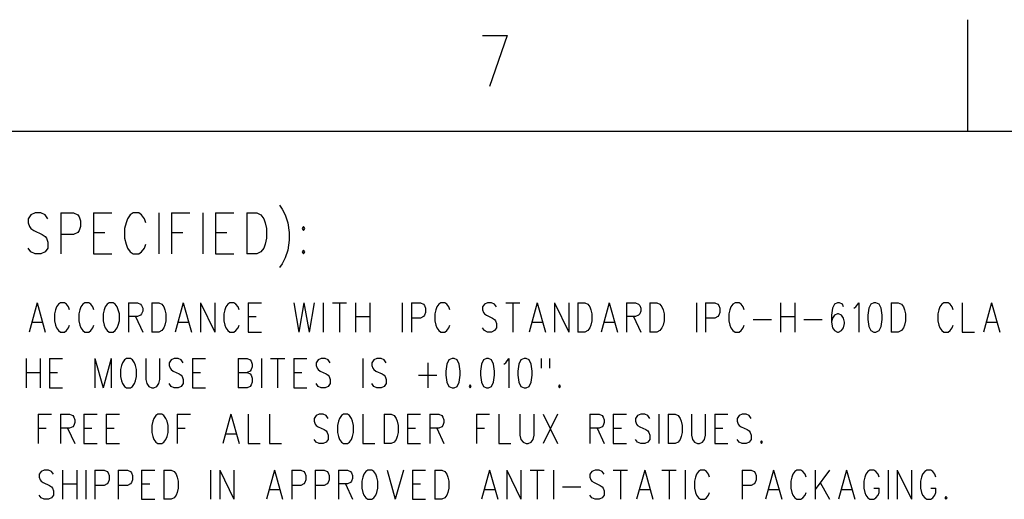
# Model space of a CAD drawing. Extents: x 0.9 to 16.1, y 0.6 to 10.4.
# Tile 6 of 21: x 2.8 to 4.8, y 9.5 to 10.4. Entities that reach past the tile are written whole.
import ezdxf

# ---------------------------------------------------------------- set-up
doc = ezdxf.new("R2010")
doc.units = 0
doc.layers.add('adt001026', color=3, linetype='CONTINUOUS')

msp = doc.modelspace()

# ---------------------------------------------------------------- linework, layer by layer
at = {"layer": 'adt001026', "color": 3}
for points in [[(4.68988, 10.19206), (4.68988, 10.41618)], [(3.71493, 10.38466), (3.76485, 10.38466)], [(3.76485, 10.38466), (3.72919, 10.28171)], [(1.10388, 10.19206), (15.89612, 10.19206)], [(2.84203, 10.01612), (2.83632, 10.02396), (2.82776, 10.02789), (2.81635, 10.02789), (2.8078, 10.02396), (2.80209, 10.01612), (2.80209, 10.00827), (2.80494, 10.00043), (2.8078, 9.99651), (2.8135, 9.99259), (2.83062, 9.98474), (2.83632, 9.98082), (2.83917, 9.9769), (2.84203, 9.96905), (2.84203, 9.95729), (2.83632, 9.94944), (2.82776, 9.94552), (2.81635, 9.94552), (2.8078, 9.94944), (2.80209, 9.95729)], [(2.8677, 10.02789), (2.8677, 9.94552)], [(2.8677, 10.02789), (2.89337, 10.02789), (2.90193, 10.02396), (2.90478, 10.02004), (2.90763, 10.0122), (2.90763, 10.00043), (2.90478, 9.99259), (2.90193, 9.98866), (2.89337, 9.98474), (2.8677, 9.98474)], [(2.93331, 10.02789), (2.93331, 9.94552)], [(2.93331, 10.02789), (2.97039, 10.02789)], [(3.03885, 10.00827), (3.036, 10.01612), (3.03029, 10.02396), (3.02459, 10.02789), (3.01318, 10.02789), (3.00747, 10.02396), (3.00177, 10.01612), (2.99891, 10.00827), (2.99606, 9.99651), (2.99606, 9.9769), (2.99891, 9.96513), (3.00177, 9.95729), (3.00747, 9.94944), (3.01318, 9.94552), (3.02459, 9.94552), (3.03029, 9.94944), (3.036, 9.95729), (3.03885, 9.96513)], [(3.06452, 10.02789), (3.06452, 9.94552)], [(3.09019, 10.02789), (3.09019, 9.94552)], [(3.09019, 10.02789), (3.12728, 10.02789)], [(3.15295, 10.02789), (3.15295, 9.94552)], [(3.17862, 10.02789), (3.17862, 9.94552)], [(3.17862, 10.02789), (3.2157, 10.02789)], [(3.24138, 10.02789), (3.24138, 9.94552)], [(3.24138, 10.02789), (3.26134, 10.02789), (3.2699, 10.02396), (3.27561, 10.01612), (3.27846, 10.00827), (3.28131, 9.99651), (3.28131, 9.9769), (3.27846, 9.96513), (3.27561, 9.95729), (3.2699, 9.94944), (3.26134, 9.94552), (3.24138, 9.94552)], [(3.30698, 10.04357), (3.31269, 10.03573), (3.31839, 10.02396), (3.3241, 10.00827), (3.32695, 9.98866), (3.32695, 9.97297), (3.3241, 9.95336), (3.31839, 9.93767)], [(2.93331, 9.98866), (2.95613, 9.98866)], [(3.09019, 9.98866), (3.11301, 9.98866)], [(3.17862, 9.98866), (3.20144, 9.98866)], [(3.35548, 10.00043), (3.35262, 9.99651), (3.35548, 9.99259), (3.35833, 9.99651), (3.35548, 10.00043)], [(3.35548, 9.95336), (3.35262, 9.94944), (3.35548, 9.94552), (3.35833, 9.94944), (3.35548, 9.95336)], [(2.93331, 9.94552), (2.97039, 9.94552)], [(3.17862, 9.94552), (3.2157, 9.94552)], [(3.31839, 9.93767), (3.31269, 9.92591), (3.30698, 9.91806)], [(2.82043, 9.84746), (2.80413, 9.78863)], [(2.82043, 9.84746), (2.83673, 9.78863)], [(2.88563, 9.83346), (2.88359, 9.83906), (2.87952, 9.84466), (2.87544, 9.84746), (2.86729, 9.84746), (2.86322, 9.84466), (2.85914, 9.83906), (2.8571, 9.83346), (2.85507, 9.82505), (2.85507, 9.81104), (2.8571, 9.80264), (2.85914, 9.79704), (2.86322, 9.79143), (2.86729, 9.78863), (2.87544, 9.78863), (2.87952, 9.79143), (2.88359, 9.79704), (2.88563, 9.80264)], [(2.93453, 9.83346), (2.93249, 9.83906), (2.92842, 9.84466), (2.92434, 9.84746), (2.91619, 9.84746), (2.91212, 9.84466), (2.90804, 9.83906), (2.906, 9.83346), (2.90397, 9.82505), (2.90397, 9.81104), (2.906, 9.80264), (2.90804, 9.79704), (2.91212, 9.79143), (2.91619, 9.78863), (2.92434, 9.78863), (2.92842, 9.79143), (2.93249, 9.79704), (2.93453, 9.80264)], [(2.96509, 9.84746), (2.96102, 9.84466), (2.95694, 9.83906), (2.9549, 9.83346), (2.95287, 9.82505), (2.95287, 9.81104), (2.9549, 9.80264), (2.95694, 9.79704), (2.96102, 9.79143), (2.96509, 9.78863), (2.97324, 9.78863), (2.97732, 9.79143), (2.98139, 9.79704), (2.98343, 9.80264), (2.98547, 9.81104), (2.98547, 9.82505), (2.98343, 9.83346), (2.98139, 9.83906), (2.97732, 9.84466), (2.97324, 9.84746), (2.96509, 9.84746)], [(3.0038, 9.84746), (3.0038, 9.78863)], [(3.0038, 9.84746), (3.02214, 9.84746), (3.02825, 9.84466), (3.03029, 9.84186), (3.03233, 9.83626), (3.03233, 9.83066), (3.03029, 9.82505), (3.02825, 9.82225), (3.02214, 9.81945), (3.0038, 9.81945)], [(3.05067, 9.84746), (3.05067, 9.78863)], [(3.05067, 9.84746), (3.06493, 9.84746), (3.07104, 9.84466), (3.07512, 9.83906), (3.07715, 9.83346), (3.07919, 9.82505), (3.07919, 9.81104), (3.07715, 9.80264), (3.07512, 9.79704), (3.07104, 9.79143), (3.06493, 9.78863), (3.05067, 9.78863)], [(3.11383, 9.84746), (3.09753, 9.78863)], [(3.11383, 9.84746), (3.13013, 9.78863)], [(3.14847, 9.84746), (3.14847, 9.78863)], [(3.14847, 9.84746), (3.17699, 9.78863)], [(3.17699, 9.84746), (3.17699, 9.78863)], [(3.22589, 9.83346), (3.22385, 9.83906), (3.21978, 9.84466), (3.2157, 9.84746), (3.20755, 9.84746), (3.20348, 9.84466), (3.1994, 9.83906), (3.19737, 9.83346), (3.19533, 9.82505), (3.19533, 9.81104), (3.19737, 9.80264), (3.1994, 9.79704), (3.20348, 9.79143), (3.20755, 9.78863), (3.2157, 9.78863), (3.21978, 9.79143), (3.22385, 9.79704), (3.22589, 9.80264)], [(3.24423, 9.84746), (3.24423, 9.78863)], [(3.24423, 9.84746), (3.27072, 9.84746)], [(3.33592, 9.84746), (3.3461, 9.78863)], [(3.35629, 9.84746), (3.3461, 9.78863)], [(3.35629, 9.84746), (3.36648, 9.78863)], [(3.37667, 9.84746), (3.36648, 9.78863)], [(3.395, 9.84746), (3.395, 9.78863)], [(3.41334, 9.84746), (3.44187, 9.84746)], [(3.4276, 9.84746), (3.4276, 9.78863)], [(3.4602, 9.84746), (3.4602, 9.78863)], [(3.48873, 9.84746), (3.48873, 9.78863)], [(3.55393, 9.84746), (3.55393, 9.78863)], [(3.57227, 9.84746), (3.57227, 9.78863)], [(3.57227, 9.84746), (3.5906, 9.84746), (3.59672, 9.84466), (3.59875, 9.84186), (3.60079, 9.83626), (3.60079, 9.82785), (3.59875, 9.82225), (3.59672, 9.81945), (3.5906, 9.81665), (3.57227, 9.81665)], [(3.64969, 9.83346), (3.64765, 9.83906), (3.64358, 9.84466), (3.6395, 9.84746), (3.63135, 9.84746), (3.62728, 9.84466), (3.6232, 9.83906), (3.62117, 9.83346), (3.61913, 9.82505), (3.61913, 9.81104), (3.62117, 9.80264), (3.6232, 9.79704), (3.62728, 9.79143), (3.63135, 9.78863), (3.6395, 9.78863), (3.64358, 9.79143), (3.64765, 9.79704), (3.64969, 9.80264)], [(3.74342, 9.83906), (3.73934, 9.84466), (3.73323, 9.84746), (3.72508, 9.84746), (3.71897, 9.84466), (3.71489, 9.83906), (3.71489, 9.83346), (3.71693, 9.82785), (3.71897, 9.82505), (3.72304, 9.82225), (3.73527, 9.81665), (3.73934, 9.81385), (3.74138, 9.81104), (3.74342, 9.80544), (3.74342, 9.79704), (3.73934, 9.79143), (3.73323, 9.78863), (3.72508, 9.78863), (3.71897, 9.79143), (3.71489, 9.79704)], [(3.76175, 9.84746), (3.79028, 9.84746)], [(3.77602, 9.84746), (3.77602, 9.78863)], [(3.82492, 9.84746), (3.80862, 9.78863)], [(3.82492, 9.84746), (3.84122, 9.78863)], [(3.85955, 9.84746), (3.85955, 9.78863)], [(3.85955, 9.84746), (3.88808, 9.78863)], [(3.88808, 9.84746), (3.88808, 9.78863)], [(3.90642, 9.84746), (3.90642, 9.78863)], [(3.90642, 9.84746), (3.92068, 9.84746), (3.92679, 9.84466), (3.93087, 9.83906), (3.9329, 9.83346), (3.93494, 9.82505), (3.93494, 9.81104), (3.9329, 9.80264), (3.93087, 9.79704), (3.92679, 9.79143), (3.92068, 9.78863), (3.90642, 9.78863)], [(3.96958, 9.84746), (3.95328, 9.78863)], [(3.96958, 9.84746), (3.98588, 9.78863)], [(4.00422, 9.84746), (4.00422, 9.78863)], [(4.00422, 9.84746), (4.02255, 9.84746), (4.02867, 9.84466), (4.0307, 9.84186), (4.03274, 9.83626), (4.03274, 9.83066), (4.0307, 9.82505), (4.02867, 9.82225), (4.02255, 9.81945), (4.00422, 9.81945)], [(4.05108, 9.84746), (4.05108, 9.78863)], [(4.05108, 9.84746), (4.06534, 9.84746), (4.07145, 9.84466), (4.07553, 9.83906), (4.07757, 9.83346), (4.0796, 9.82505), (4.0796, 9.81104), (4.07757, 9.80264), (4.07553, 9.79704), (4.07145, 9.79143), (4.06534, 9.78863), (4.05108, 9.78863)], [(4.1448, 9.84746), (4.1448, 9.78863)], [(4.16314, 9.84746), (4.16314, 9.78863)], [(4.16314, 9.84746), (4.18148, 9.84746), (4.18759, 9.84466), (4.18963, 9.84186), (4.19167, 9.83626), (4.19167, 9.82785), (4.18963, 9.82225), (4.18759, 9.81945), (4.18148, 9.81665), (4.16314, 9.81665)], [(4.24057, 9.83346), (4.23853, 9.83906), (4.23445, 9.84466), (4.23038, 9.84746), (4.22223, 9.84746), (4.21815, 9.84466), (4.21408, 9.83906), (4.21204, 9.83346), (4.21, 9.82505), (4.21, 9.81104), (4.21204, 9.80264), (4.21408, 9.79704), (4.21815, 9.79143), (4.22223, 9.78863), (4.23038, 9.78863), (4.23445, 9.79143), (4.23853, 9.79704), (4.24057, 9.80264)], [(4.31392, 9.84746), (4.31392, 9.78863)], [(4.34244, 9.84746), (4.34244, 9.78863)], [(4.44024, 9.83906), (4.4382, 9.84466), (4.43209, 9.84746), (4.42802, 9.84746), (4.4219, 9.84466), (4.41783, 9.83626), (4.41579, 9.82225), (4.41579, 9.80824), (4.41783, 9.79704), (4.4219, 9.79143), (4.42802, 9.78863), (4.43005, 9.78863), (4.43617, 9.79143), (4.44024, 9.79704), (4.44228, 9.80544), (4.44228, 9.80824), (4.44024, 9.81665), (4.43617, 9.82225), (4.43005, 9.82505), (4.42802, 9.82505), (4.4219, 9.82225), (4.41783, 9.81665), (4.41579, 9.80824)], [(4.46062, 9.83626), (4.46469, 9.83906), (4.4708, 9.84746), (4.4708, 9.78863)], [(4.50137, 9.84746), (4.49525, 9.84466), (4.49118, 9.83626), (4.48914, 9.82225), (4.48914, 9.81385), (4.49118, 9.79984), (4.49525, 9.79143), (4.50137, 9.78863), (4.50544, 9.78863), (4.51155, 9.79143), (4.51563, 9.79984), (4.51767, 9.81385), (4.51767, 9.82225), (4.51563, 9.83626), (4.51155, 9.84466), (4.50544, 9.84746), (4.50137, 9.84746)], [(4.536, 9.84746), (4.536, 9.78863)], [(4.536, 9.84746), (4.55027, 9.84746), (4.55638, 9.84466), (4.56045, 9.83906), (4.56249, 9.83346), (4.56453, 9.82505), (4.56453, 9.81104), (4.56249, 9.80264), (4.56045, 9.79704), (4.55638, 9.79143), (4.55027, 9.78863), (4.536, 9.78863)], [(4.66029, 9.83346), (4.65825, 9.83906), (4.65418, 9.84466), (4.6501, 9.84746), (4.64195, 9.84746), (4.63788, 9.84466), (4.6338, 9.83906), (4.63177, 9.83346), (4.62973, 9.82505), (4.62973, 9.81104), (4.63177, 9.80264), (4.6338, 9.79704), (4.63788, 9.79143), (4.64195, 9.78863), (4.6501, 9.78863), (4.65418, 9.79143), (4.65825, 9.79704), (4.66029, 9.80264)], [(4.67863, 9.84746), (4.67863, 9.78863), (4.70308, 9.78863)], [(4.73772, 9.84746), (4.72142, 9.78863)], [(4.73772, 9.84746), (4.75402, 9.78863)], [(3.01807, 9.81945), (3.03233, 9.78863)], [(3.24423, 9.81945), (3.26053, 9.81945)], [(3.4602, 9.81945), (3.48873, 9.81945)], [(4.01848, 9.81945), (4.03274, 9.78863)], [(4.2589, 9.81385), (4.29558, 9.81385)], [(4.31392, 9.81945), (4.34244, 9.81945)], [(4.36078, 9.81385), (4.39745, 9.81385)], [(2.81024, 9.80824), (2.83062, 9.80824)], [(3.10364, 9.80824), (3.12402, 9.80824)], [(3.81473, 9.80824), (3.8351, 9.80824)], [(3.95939, 9.80824), (3.97977, 9.80824)], [(4.72753, 9.80824), (4.7479, 9.80824)], [(3.24423, 9.78863), (3.27072, 9.78863)], [(2.79802, 9.7354), (2.79802, 9.67657)], [(2.82654, 9.7354), (2.82654, 9.67657)], [(2.84488, 9.7354), (2.84488, 9.67657)], [(2.84488, 9.7354), (2.87137, 9.7354)], [(2.93657, 9.7354), (2.93657, 9.67657)], [(2.93657, 9.7354), (2.95287, 9.67657)], [(2.96917, 9.7354), (2.95287, 9.67657)], [(2.96917, 9.7354), (2.96917, 9.67657)], [(2.99973, 9.7354), (2.99565, 9.7326), (2.99158, 9.727), (2.98954, 9.72139), (2.9875, 9.71299), (2.9875, 9.69898), (2.98954, 9.69058), (2.99158, 9.68497), (2.99565, 9.67937), (2.99973, 9.67657), (3.00788, 9.67657), (3.01195, 9.67937), (3.01603, 9.68497), (3.01807, 9.69058), (3.0201, 9.69898), (3.0201, 9.71299), (3.01807, 9.72139), (3.01603, 9.727), (3.01195, 9.7326), (3.00788, 9.7354), (2.99973, 9.7354)], [(3.03844, 9.7354), (3.03844, 9.69338), (3.04048, 9.68497), (3.04455, 9.67937), (3.05067, 9.67657), (3.05474, 9.67657), (3.06085, 9.67937), (3.06493, 9.68497), (3.06697, 9.69338), (3.06697, 9.7354)], [(3.11383, 9.727), (3.10975, 9.7326), (3.10364, 9.7354), (3.09549, 9.7354), (3.08938, 9.7326), (3.0853, 9.727), (3.0853, 9.72139), (3.08734, 9.71579), (3.08938, 9.71299), (3.09345, 9.71019), (3.10568, 9.70458)], [(3.13217, 9.7354), (3.13217, 9.67657)], [(3.13217, 9.7354), (3.15865, 9.7354)], [(3.22385, 9.7354), (3.22385, 9.67657)], [(3.22385, 9.7354), (3.24219, 9.7354), (3.2483, 9.7326), (3.25034, 9.7298), (3.25238, 9.7242), (3.25238, 9.71859), (3.25034, 9.71299), (3.2483, 9.71019), (3.24219, 9.70739)], [(3.27072, 9.7354), (3.27072, 9.67657)], [(3.28905, 9.7354), (3.31758, 9.7354)], [(3.30332, 9.7354), (3.30332, 9.67657)], [(3.33592, 9.7354), (3.33592, 9.67657)], [(3.33592, 9.7354), (3.3624, 9.7354)], [(3.40927, 9.727), (3.40519, 9.7326), (3.39908, 9.7354), (3.39093, 9.7354), (3.38482, 9.7326), (3.38074, 9.727), (3.38074, 9.72139), (3.38278, 9.71579), (3.38482, 9.71299), (3.38889, 9.71019), (3.40112, 9.70458)], [(3.47447, 9.7354), (3.47447, 9.67657)], [(3.52133, 9.727), (3.51725, 9.7326), (3.51114, 9.7354), (3.50299, 9.7354), (3.49688, 9.7326), (3.4928, 9.727), (3.4928, 9.72139), (3.49484, 9.71579), (3.49688, 9.71299), (3.50095, 9.71019), (3.51318, 9.70458)], [(3.65377, 9.7354), (3.64765, 9.7326), (3.64358, 9.7242), (3.64154, 9.71019), (3.64154, 9.70178), (3.64358, 9.68778), (3.64765, 9.67937), (3.65377, 9.67657), (3.65784, 9.67657), (3.66395, 9.67937), (3.66803, 9.68778), (3.67007, 9.70178), (3.67007, 9.71019), (3.66803, 9.7242), (3.66395, 9.7326), (3.65784, 9.7354), (3.65377, 9.7354)], [(3.72304, 9.7354), (3.71693, 9.7326), (3.71285, 9.7242), (3.71082, 9.71019), (3.71082, 9.70178), (3.71285, 9.68778), (3.71693, 9.67937), (3.72304, 9.67657), (3.72712, 9.67657), (3.73323, 9.67937), (3.7373, 9.68778), (3.73934, 9.70178), (3.73934, 9.71019), (3.7373, 9.7242), (3.73323, 9.7326), (3.72712, 9.7354), (3.72304, 9.7354)], [(3.75768, 9.7242), (3.76175, 9.727), (3.76787, 9.7354), (3.76787, 9.67657)], [(3.79843, 9.7354), (3.79232, 9.7326), (3.78824, 9.7242), (3.7862, 9.71019), (3.7862, 9.70178), (3.78824, 9.68778), (3.79232, 9.67937), (3.79843, 9.67657), (3.8025, 9.67657), (3.80862, 9.67937), (3.81269, 9.68778), (3.81473, 9.70178), (3.81473, 9.71019), (3.81269, 9.7242), (3.80862, 9.7326), (3.8025, 9.7354), (3.79843, 9.7354)], [(3.83307, 9.7354), (3.83307, 9.71579)], [(3.84937, 9.7354), (3.84937, 9.71579)], [(3.60487, 9.727), (3.60487, 9.67657)], [(2.79802, 9.70739), (2.82654, 9.70739)], [(2.84488, 9.70739), (2.86118, 9.70739)], [(3.10568, 9.70458), (3.10975, 9.70178), (3.11179, 9.69898), (3.11383, 9.69338), (3.11383, 9.68497), (3.10975, 9.67937), (3.10364, 9.67657), (3.09549, 9.67657), (3.08938, 9.67937), (3.0853, 9.68497)], [(3.13217, 9.70739), (3.14847, 9.70739)], [(3.22385, 9.70739), (3.24219, 9.70739), (3.2483, 9.70458)], [(3.2483, 9.70458), (3.25034, 9.70178), (3.25238, 9.69618), (3.25238, 9.68778), (3.25034, 9.68217), (3.2483, 9.67937), (3.24219, 9.67657), (3.22385, 9.67657)], [(3.33592, 9.70739), (3.35222, 9.70739)], [(3.40112, 9.70458), (3.40519, 9.70178), (3.40723, 9.69898), (3.40927, 9.69338), (3.40927, 9.68497), (3.40519, 9.67937), (3.39908, 9.67657), (3.39093, 9.67657), (3.38482, 9.67937), (3.38074, 9.68497)], [(3.51318, 9.70458), (3.51725, 9.70178), (3.51929, 9.69898), (3.52133, 9.69338), (3.52133, 9.68497), (3.51725, 9.67937), (3.51114, 9.67657), (3.50299, 9.67657), (3.49688, 9.67937), (3.4928, 9.68497)], [(3.58653, 9.70178), (3.6232, 9.70178)], [(2.84488, 9.67657), (2.87137, 9.67657)], [(3.13217, 9.67657), (3.15865, 9.67657)], [(3.33592, 9.67657), (3.3624, 9.67657)], [(3.69044, 9.68217), (3.6884, 9.67937), (3.69044, 9.67657), (3.69248, 9.67937), (3.69044, 9.68217)], [(3.86974, 9.68217), (3.8677, 9.67937), (3.86974, 9.67657), (3.87178, 9.67937), (3.86974, 9.68217)], [(2.82247, 9.62334), (2.82247, 9.56451)], [(2.82247, 9.62334), (2.84895, 9.62334)], [(2.86729, 9.62334), (2.86729, 9.56451)], [(2.86729, 9.62334), (2.88563, 9.62334), (2.89174, 9.62054), (2.89378, 9.61774), (2.89582, 9.61213), (2.89582, 9.60653), (2.89378, 9.60093), (2.89174, 9.59813), (2.88563, 9.59532), (2.86729, 9.59532)], [(2.91415, 9.62334), (2.91415, 9.56451)], [(2.91415, 9.62334), (2.94064, 9.62334)], [(2.95898, 9.62334), (2.95898, 9.56451)], [(2.95898, 9.62334), (2.98547, 9.62334)], [(3.05474, 9.61493), (3.0527, 9.60933), (3.05067, 9.60093), (3.05067, 9.58692), (3.0527, 9.57851), (3.05474, 9.57291), (3.05882, 9.56731), (3.06289, 9.56451), (3.07104, 9.56451), (3.07512, 9.56731), (3.07919, 9.57291), (3.08123, 9.57851), (3.08327, 9.58692), (3.08327, 9.60093), (3.08123, 9.60933), (3.07919, 9.61493)], [(3.06289, 9.62334), (3.05882, 9.62054), (3.05474, 9.61493)], [(3.07919, 9.61493), (3.07512, 9.62054), (3.07104, 9.62334), (3.06289, 9.62334)], [(3.1016, 9.62334), (3.1016, 9.56451)], [(3.1016, 9.62334), (3.12809, 9.62334)], [(3.20959, 9.62334), (3.19329, 9.56451)], [(3.20959, 9.62334), (3.22589, 9.56451)], [(3.24423, 9.62334), (3.24423, 9.56451), (3.26868, 9.56451)], [(3.28702, 9.62334), (3.28702, 9.56451), (3.31147, 9.56451)], [(3.40519, 9.61493), (3.40112, 9.62054), (3.395, 9.62334), (3.38685, 9.62334), (3.38074, 9.62054), (3.37667, 9.61493)], [(3.37667, 9.61493), (3.37667, 9.60933), (3.3787, 9.60373), (3.38074, 9.60093), (3.38482, 9.59813), (3.39704, 9.59252), (3.40112, 9.58972), (3.40315, 9.58692), (3.40519, 9.58132), (3.40519, 9.57291), (3.40112, 9.56731), (3.395, 9.56451), (3.38685, 9.56451), (3.38074, 9.56731), (3.37667, 9.57291)], [(3.4276, 9.61493), (3.42557, 9.60933), (3.42353, 9.60093), (3.42353, 9.58692), (3.42557, 9.57851), (3.4276, 9.57291), (3.43168, 9.56731), (3.43575, 9.56451), (3.4439, 9.56451), (3.44798, 9.56731), (3.45205, 9.57291), (3.45409, 9.57851), (3.45613, 9.58692), (3.45613, 9.60093), (3.45409, 9.60933), (3.45205, 9.61493)], [(3.43575, 9.62334), (3.43168, 9.62054), (3.4276, 9.61493)], [(3.45205, 9.61493), (3.44798, 9.62054), (3.4439, 9.62334), (3.43575, 9.62334)], [(3.47447, 9.62334), (3.47447, 9.56451), (3.49892, 9.56451)], [(3.51725, 9.62334), (3.51725, 9.56451)], [(3.51725, 9.62334), (3.53152, 9.62334), (3.53763, 9.62054), (3.5417, 9.61493)], [(3.5417, 9.61493), (3.54374, 9.60933), (3.54578, 9.60093), (3.54578, 9.58692), (3.54374, 9.57851), (3.5417, 9.57291), (3.53763, 9.56731), (3.53152, 9.56451), (3.51725, 9.56451)], [(3.56412, 9.62334), (3.56412, 9.56451)], [(3.56412, 9.62334), (3.5906, 9.62334)], [(3.60894, 9.62334), (3.60894, 9.56451)], [(3.60894, 9.62334), (3.62728, 9.62334), (3.63339, 9.62054), (3.63543, 9.61774), (3.63747, 9.61213), (3.63747, 9.60653), (3.63543, 9.60093), (3.63339, 9.59813), (3.62728, 9.59532), (3.60894, 9.59532)], [(3.70267, 9.62334), (3.70267, 9.56451)], [(3.70267, 9.62334), (3.72915, 9.62334)], [(3.74749, 9.62334), (3.74749, 9.56451), (3.77194, 9.56451)], [(3.79028, 9.62334), (3.79028, 9.58132), (3.79232, 9.57291), (3.79639, 9.56731), (3.8025, 9.56451), (3.80658, 9.56451), (3.81269, 9.56731), (3.81677, 9.57291), (3.8188, 9.58132), (3.8188, 9.62334)], [(3.83714, 9.62334), (3.86567, 9.56451)], [(3.86567, 9.62334), (3.83714, 9.56451)], [(3.93087, 9.62334), (3.93087, 9.56451)], [(3.93087, 9.62334), (3.9492, 9.62334), (3.95532, 9.62054), (3.95735, 9.61774), (3.95939, 9.61213), (3.95939, 9.60653), (3.95735, 9.60093), (3.95532, 9.59813), (3.9492, 9.59532), (3.93087, 9.59532)], [(3.97773, 9.62334), (3.97773, 9.56451)], [(3.97773, 9.62334), (4.00422, 9.62334)], [(4.05108, 9.61493), (4.047, 9.62054), (4.04089, 9.62334), (4.03274, 9.62334), (4.02663, 9.62054), (4.02255, 9.61493)], [(4.02255, 9.61493), (4.02255, 9.60933), (4.02459, 9.60373), (4.02663, 9.60093), (4.0307, 9.59813), (4.04293, 9.59252), (4.047, 9.58972), (4.04904, 9.58692), (4.05108, 9.58132), (4.05108, 9.57291), (4.047, 9.56731), (4.04089, 9.56451), (4.03274, 9.56451), (4.02663, 9.56731), (4.02255, 9.57291)], [(4.06942, 9.62334), (4.06942, 9.56451)], [(4.08775, 9.62334), (4.08775, 9.56451)], [(4.08775, 9.62334), (4.10202, 9.62334), (4.10813, 9.62054), (4.1122, 9.61493)], [(4.1122, 9.61493), (4.11424, 9.60933), (4.11628, 9.60093), (4.11628, 9.58692), (4.11424, 9.57851), (4.1122, 9.57291), (4.10813, 9.56731), (4.10202, 9.56451), (4.08775, 9.56451)], [(4.13462, 9.62334), (4.13462, 9.58132), (4.13665, 9.57291), (4.14073, 9.56731), (4.14684, 9.56451), (4.15092, 9.56451), (4.15703, 9.56731), (4.1611, 9.57291), (4.16314, 9.58132), (4.16314, 9.62334)], [(4.18148, 9.62334), (4.18148, 9.56451)], [(4.18148, 9.62334), (4.20797, 9.62334)], [(4.25483, 9.61493), (4.25075, 9.62054), (4.24464, 9.62334), (4.23649, 9.62334), (4.23038, 9.62054), (4.2263, 9.61493)], [(4.2263, 9.61493), (4.2263, 9.60933), (4.22834, 9.60373), (4.23038, 9.60093), (4.23445, 9.59813), (4.24668, 9.59252), (4.25075, 9.58972), (4.25279, 9.58692), (4.25483, 9.58132), (4.25483, 9.57291), (4.25075, 9.56731), (4.24464, 9.56451), (4.23649, 9.56451), (4.23038, 9.56731), (4.2263, 9.57291)], [(2.82247, 9.59532), (2.83877, 9.59532)], [(2.88155, 9.59532), (2.89582, 9.56451)], [(2.91415, 9.59532), (2.93045, 9.59532)], [(2.95898, 9.59532), (2.97528, 9.59532)], [(3.1016, 9.59532), (3.1179, 9.59532)], [(3.56412, 9.59532), (3.58042, 9.59532)], [(3.6232, 9.59532), (3.63747, 9.56451)], [(3.70267, 9.59532), (3.71897, 9.59532)], [(3.94513, 9.59532), (3.95939, 9.56451)], [(3.97773, 9.59532), (3.99403, 9.59532)], [(4.18148, 9.59532), (4.19778, 9.59532)], [(3.1994, 9.58412), (3.21978, 9.58412)], [(2.91415, 9.56451), (2.94064, 9.56451)], [(2.95898, 9.56451), (2.98547, 9.56451)], [(3.56412, 9.56451), (3.5906, 9.56451)], [(3.97773, 9.56451), (4.00422, 9.56451)], [(4.18148, 9.56451), (4.20797, 9.56451)], [(4.2752, 9.57011), (4.27317, 9.56731), (4.2752, 9.56451), (4.27724, 9.56731), (4.2752, 9.57011)], [(2.85303, 9.50287), (2.84895, 9.50848), (2.84284, 9.51128), (2.83469, 9.51128), (2.82858, 9.50848), (2.8245, 9.50287), (2.8245, 9.49727), (2.82654, 9.49167), (2.82858, 9.48886), (2.83265, 9.48606), (2.84488, 9.48046), (2.84895, 9.47766), (2.85099, 9.47486), (2.85303, 9.46925), (2.85303, 9.46085), (2.84895, 9.45525), (2.84284, 9.45244), (2.83469, 9.45244), (2.82858, 9.45525), (2.8245, 9.46085)], [(2.87137, 9.51128), (2.87137, 9.45244)], [(2.89989, 9.51128), (2.89989, 9.45244)], [(2.91823, 9.51128), (2.91823, 9.45244)], [(2.93657, 9.51128), (2.93657, 9.45244)], [(2.93657, 9.51128), (2.9549, 9.51128), (2.96102, 9.50848), (2.96305, 9.50567), (2.96509, 9.50007), (2.96509, 9.49167), (2.96305, 9.48606), (2.96102, 9.48326), (2.9549, 9.48046), (2.93657, 9.48046)], [(2.98343, 9.51128), (2.98343, 9.45244)], [(2.98343, 9.51128), (3.00177, 9.51128), (3.00788, 9.50848), (3.00992, 9.50567), (3.01195, 9.50007), (3.01195, 9.49167), (3.00992, 9.48606), (3.00788, 9.48326), (3.00177, 9.48046), (2.98343, 9.48046)], [(3.03029, 9.51128), (3.03029, 9.45244)], [(3.03029, 9.51128), (3.05678, 9.51128)], [(3.07512, 9.51128), (3.07512, 9.45244)], [(3.07512, 9.51128), (3.08938, 9.51128), (3.09549, 9.50848), (3.09957, 9.50287), (3.1016, 9.49727), (3.10364, 9.48886), (3.10364, 9.47486), (3.1016, 9.46645), (3.09957, 9.46085), (3.09549, 9.45525), (3.08938, 9.45244), (3.07512, 9.45244)], [(3.16884, 9.51128), (3.16884, 9.45244)], [(3.18718, 9.51128), (3.18718, 9.45244)], [(3.18718, 9.51128), (3.2157, 9.45244)], [(3.2157, 9.51128), (3.2157, 9.45244)], [(3.2972, 9.51128), (3.2809, 9.45244)], [(3.2972, 9.51128), (3.3135, 9.45244)], [(3.33184, 9.51128), (3.33184, 9.45244)], [(3.33184, 9.51128), (3.35018, 9.51128), (3.35629, 9.50848), (3.35833, 9.50567), (3.36037, 9.50007), (3.36037, 9.49167), (3.35833, 9.48606), (3.35629, 9.48326), (3.35018, 9.48046), (3.33184, 9.48046)], [(3.3787, 9.51128), (3.3787, 9.45244)], [(3.3787, 9.51128), (3.39704, 9.51128), (3.40315, 9.50848), (3.40519, 9.50567), (3.40723, 9.50007), (3.40723, 9.49167), (3.40519, 9.48606), (3.40315, 9.48326), (3.39704, 9.48046), (3.3787, 9.48046)], [(3.42557, 9.51128), (3.42557, 9.45244)], [(3.42557, 9.51128), (3.4439, 9.51128), (3.45002, 9.50848), (3.45205, 9.50567), (3.45409, 9.50007), (3.45409, 9.49447), (3.45205, 9.48886), (3.45002, 9.48606), (3.4439, 9.48326), (3.42557, 9.48326)], [(3.48465, 9.51128), (3.48058, 9.50848), (3.4765, 9.50287), (3.47447, 9.49727), (3.47243, 9.48886), (3.47243, 9.47486), (3.47447, 9.46645), (3.4765, 9.46085), (3.48058, 9.45525), (3.48465, 9.45244), (3.4928, 9.45244), (3.49688, 9.45525), (3.50095, 9.46085), (3.50299, 9.46645), (3.50503, 9.47486), (3.50503, 9.48886), (3.50299, 9.49727), (3.50095, 9.50287), (3.49688, 9.50848), (3.4928, 9.51128), (3.48465, 9.51128)], [(3.52337, 9.51128), (3.53967, 9.45244)], [(3.55597, 9.51128), (3.53967, 9.45244)], [(3.5743, 9.51128), (3.5743, 9.45244)], [(3.5743, 9.51128), (3.60079, 9.51128)], [(3.61913, 9.51128), (3.61913, 9.45244)], [(3.61913, 9.51128), (3.63339, 9.51128), (3.6395, 9.50848), (3.64358, 9.50287), (3.64562, 9.49727), (3.64765, 9.48886), (3.64765, 9.47486), (3.64562, 9.46645), (3.64358, 9.46085), (3.6395, 9.45525), (3.63339, 9.45244), (3.61913, 9.45244)], [(3.72915, 9.51128), (3.71285, 9.45244)], [(3.72915, 9.51128), (3.74545, 9.45244)], [(3.76379, 9.51128), (3.76379, 9.45244)], [(3.76379, 9.51128), (3.79232, 9.45244)], [(3.79232, 9.51128), (3.79232, 9.45244)], [(3.81065, 9.51128), (3.83918, 9.51128)], [(3.82492, 9.51128), (3.82492, 9.45244)], [(3.85752, 9.51128), (3.85752, 9.45244)], [(3.95939, 9.50287), (3.95532, 9.50848), (3.9492, 9.51128), (3.94105, 9.51128), (3.93494, 9.50848), (3.93087, 9.50287), (3.93087, 9.49727), (3.9329, 9.49167), (3.93494, 9.48886), (3.93902, 9.48606), (3.95124, 9.48046), (3.95532, 9.47766), (3.95735, 9.47486), (3.95939, 9.46925), (3.95939, 9.46085), (3.95532, 9.45525), (3.9492, 9.45244), (3.94105, 9.45244), (3.93494, 9.45525), (3.93087, 9.46085)], [(3.97773, 9.51128), (4.00625, 9.51128)], [(3.99199, 9.51128), (3.99199, 9.45244)], [(4.04089, 9.51128), (4.02459, 9.45244)], [(4.04089, 9.51128), (4.05719, 9.45244)], [(4.07553, 9.51128), (4.10405, 9.51128)], [(4.08979, 9.51128), (4.08979, 9.45244)], [(4.12239, 9.51128), (4.12239, 9.45244)], [(4.17129, 9.49727), (4.16925, 9.50287), (4.16518, 9.50848), (4.1611, 9.51128), (4.15295, 9.51128), (4.14888, 9.50848), (4.1448, 9.50287), (4.14277, 9.49727), (4.14073, 9.48886), (4.14073, 9.47486), (4.14277, 9.46645), (4.1448, 9.46085), (4.14888, 9.45525), (4.15295, 9.45244), (4.1611, 9.45244), (4.16518, 9.45525), (4.16925, 9.46085), (4.17129, 9.46645)], [(4.23649, 9.51128), (4.23649, 9.45244)], [(4.23649, 9.51128), (4.25483, 9.51128), (4.26094, 9.50848), (4.26298, 9.50567), (4.26502, 9.50007), (4.26502, 9.49167), (4.26298, 9.48606), (4.26094, 9.48326), (4.25483, 9.48046), (4.23649, 9.48046)], [(4.29965, 9.51128), (4.28335, 9.45244)], [(4.29965, 9.51128), (4.31595, 9.45244)], [(4.36485, 9.49727), (4.36282, 9.50287), (4.35874, 9.50848), (4.35467, 9.51128), (4.34652, 9.51128), (4.34244, 9.50848), (4.33837, 9.50287), (4.33633, 9.49727), (4.33429, 9.48886), (4.33429, 9.47486), (4.33633, 9.46645), (4.33837, 9.46085), (4.34244, 9.45525), (4.34652, 9.45244), (4.35467, 9.45244), (4.35874, 9.45525), (4.36282, 9.46085), (4.36485, 9.46645)], [(4.38319, 9.51128), (4.38319, 9.45244)], [(4.41172, 9.51128), (4.38319, 9.47206)], [(4.44635, 9.51128), (4.43005, 9.45244)], [(4.44635, 9.51128), (4.46265, 9.45244)], [(4.51155, 9.49727), (4.50952, 9.50287), (4.50544, 9.50848), (4.50137, 9.51128), (4.49322, 9.51128), (4.48914, 9.50848), (4.48507, 9.50287), (4.48303, 9.49727), (4.48099, 9.48886), (4.48099, 9.47486), (4.48303, 9.46645), (4.48507, 9.46085), (4.48914, 9.45525), (4.49322, 9.45244), (4.50137, 9.45244), (4.50544, 9.45525), (4.50952, 9.46085), (4.51155, 9.46645), (4.51155, 9.47486)], [(4.52989, 9.51128), (4.52989, 9.45244)], [(4.54823, 9.51128), (4.54823, 9.45244)], [(4.54823, 9.51128), (4.57675, 9.45244)], [(4.57675, 9.51128), (4.57675, 9.45244)], [(4.62565, 9.49727), (4.62362, 9.50287), (4.61954, 9.50848), (4.61547, 9.51128), (4.60732, 9.51128), (4.60324, 9.50848), (4.59917, 9.50287), (4.59713, 9.49727), (4.59509, 9.48886), (4.59509, 9.47486), (4.59713, 9.46645), (4.59917, 9.46085), (4.60324, 9.45525), (4.60732, 9.45244), (4.61547, 9.45244), (4.61954, 9.45525), (4.62362, 9.46085), (4.62565, 9.46645), (4.62565, 9.47486)], [(2.87137, 9.48326), (2.89989, 9.48326)], [(3.03029, 9.48326), (3.04659, 9.48326)], [(3.43983, 9.48326), (3.45409, 9.45244)], [(3.5743, 9.48326), (3.5906, 9.48326)], [(3.87585, 9.47766), (3.91253, 9.47766)], [(4.39338, 9.48606), (4.41172, 9.45244)], [(4.50137, 9.47486), (4.51155, 9.47486)], [(4.61547, 9.47486), (4.62565, 9.47486)], [(3.28702, 9.47206), (3.30739, 9.47206)], [(3.71897, 9.47206), (3.73934, 9.47206)], [(4.0307, 9.47206), (4.05108, 9.47206)], [(4.28947, 9.47206), (4.30984, 9.47206)], [(4.43617, 9.47206), (4.45654, 9.47206)], [(4.64603, 9.45805), (4.64399, 9.45525), (4.64603, 9.45244), (4.64807, 9.45525), (4.64603, 9.45805)], [(3.03029, 9.45244), (3.05678, 9.45244)], [(3.5743, 9.45244), (3.60079, 9.45244)]]:
    msp.add_lwpolyline(points, dxfattribs=at)

doc.saveas('drawing.dxf')
